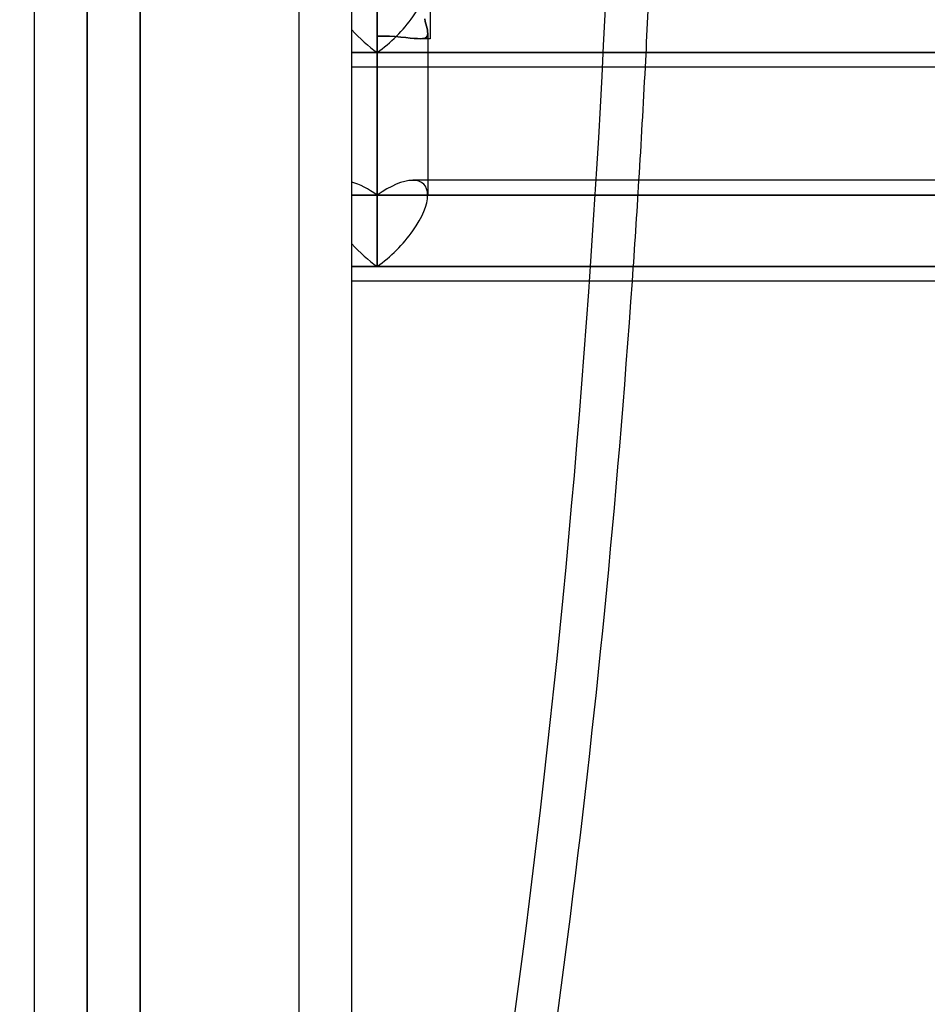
# Model space of a CAD drawing. Header units: millimetres. Extents: x -54 to 130, y -185 to 185.
# Tile 63 of 78: x -6 to 11, y 82 to 101. Entities that reach past the tile are written whole.
import ezdxf

# ---------------------------------------------------------------- set-up
doc = ezdxf.new("R2010")
doc.units = ezdxf.units.MM
doc.layers.add('MAIN-1', color=7, linetype='Continuous')
doc.layers.add('MAIN-2', color=7, linetype='Continuous')

msp = doc.modelspace()

# ---------------------------------------------------------------- linework, layer by layer
at = {"layer": 'MAIN-1'}
for p, q in [((-6, 165), (-6, -165)), ((0, -165), (0, 165)), ((1.476, 101.365), (1.476, 100.388)), ((0.476, 96.089), (0.476, 101.028)), ((1.384, 100.716), (1.372, 100.767)), ((1.396, 100.668), (1.384, 100.716)), ((1.407, 100.624), (1.396, 100.668)), ((1.416, 100.584), (1.407, 100.624)), ((1.423, 100.548), (1.416, 100.584)), ((1.427, 100.516), (1.423, 100.548)), ((1.429, 100.487), (1.427, 100.516)), ((1.429, 100.487), (1.429, 97.436)), ((1.476, 100.388), (1.429, 100.388)), ((1.429, 100.13), (11.213, 100.13)), ((11.212, 99.851), (1.429, 99.851)), ((37.447, 97.715), (1.429, 97.715)), ((0, 96.089), (0.476, 96.089)), ((0.476, 96.089), (11.215, 96.089)), ((11.212, 95.81), (0, 95.81))]:
    msp.add_line(p, q, dxfattribs=at)
for centre, major_axis, ratio, start_param, end_param in [((-71.799, 111.392), (0, 132.08), 0.587785, -1.674539, -1.658291), ((0.476, 96.762), (-0.88, -0.88), 0.414214, 1.178097, 2.748894), ((0.476, 96.762), (0.88, -0.88), 0.414214, -1.701696, -1.178097), ((-71.799, 111.392), (0, 132.08), 0.587785, -1.879188, -1.689051)]:
    msp.add_ellipse(centre, major_axis=major_axis, ratio=ratio, start_param=start_param, end_param=end_param, dxfattribs=at)
at = {"layer": 'MAIN-2'}
for p, q in [((-1, -164), (-1, 164)), ((-5, 128), (-5, 0)), ((-5, 0), (-5, 128)), ((-4, 127), (-4, 0)), ((-4, 0), (-4, 127)), ((0.476, 103.134), (0.476, 100.13)), ((0.476, 100.13), (0.476, 102.775)), ((0.476, 102.375), (0.476, 100.44)), ((0.476, 101.028), (0.476, 96.089)), ((1.372, 100.767), (1.384, 100.716)), ((1.384, 100.716), (1.396, 100.668)), ((1.396, 100.668), (1.407, 100.624)), ((1.407, 100.624), (1.416, 100.584)), ((1.416, 100.584), (1.423, 100.548)), ((0.591, 100.439), (0.476, 100.44)), ((0.476, 100.44), (0.591, 100.439)), ((0.476, 97.436), (0.476, 100.44)), ((0.476, 100.44), (0.476, 97.436)), ((0.706, 100.434), (0.591, 100.439)), ((0.591, 100.439), (0.706, 100.434)), ((0.818, 100.428), (0.706, 100.434)), ((0.706, 100.434), (0.818, 100.428)), ((0.922, 100.419), (0.818, 100.428)), ((0.818, 100.428), (0.922, 100.419)), ((1.016, 100.41), (0.922, 100.419)), ((0.922, 100.419), (1.016, 100.41)), ((1.097, 100.402), (1.016, 100.41)), ((1.016, 100.41), (1.097, 100.402)), ((1.172, 100.395), (1.097, 100.402)), ((1.097, 100.402), (1.172, 100.395)), ((1.237, 100.39), (1.172, 100.395)), ((1.172, 100.395), (1.237, 100.39)), ((1.364, 100.396), (1.33, 100.39)), ((1.33, 100.39), (1.364, 100.396)), ((1.39, 100.406), (1.364, 100.396)), ((1.364, 100.396), (1.39, 100.406)), ((1.409, 100.421), (1.39, 100.406)), ((1.39, 100.406), (1.409, 100.421)), ((1.421, 100.44), (1.409, 100.421)), ((1.409, 100.421), (1.421, 100.44)), ((1.427, 100.461), (1.421, 100.44)), ((1.421, 100.44), (1.427, 100.461)), ((1.423, 100.548), (1.427, 100.516)), ((1.427, 100.516), (1.429, 100.487)), ((1.429, 100.487), (1.427, 100.461)), ((1.427, 100.461), (1.429, 100.487)), ((1.429, 100.487), (1.429, 97.436)), ((1.288, 100.388), (1.237, 100.39)), ((1.237, 100.39), (1.288, 100.388)), ((1.476, 100.388), (1.287, 100.388)), ((1.429, 100.388), (1.287, 100.388)), ((1.33, 100.39), (1.288, 100.388)), ((1.288, 100.388), (1.33, 100.39)), ((0, 100.13), (0.476, 100.13)), ((0.476, 100.13), (0, 100.13)), ((0.476, 100.13), (1.429, 100.13)), ((11.213, 100.13), (0.476, 100.13)), ((1.429, 99.851), (0, 99.851)), ((1.429, 97.715), (1.149, 97.715)), ((0, 97.436), (0.476, 97.436)), ((0.476, 97.436), (0, 97.436)), ((0.476, 97.436), (11.213, 97.436)), ((11.213, 97.436), (0.476, 97.436)), ((0.476, 96.089), (0, 96.089)), ((11.215, 96.089), (0.476, 96.089))]:
    msp.add_line(p, q, dxfattribs=at)
for centre, major_axis, ratio, start_param, end_param in [((-72.608, 111.392), (0, -132.08), 0.587785, 1.004743, 1.570796), ((-71.799, 111.392), (0, 132.08), 0.587785, -1.658291, -1.643822), ((0.476, 100.803), (-0.88, -0.88), 0.414214, 1.178097, 2.748894), ((0.476, 100.803), (-0.88, -0.88), 0.414214, 1.178097, 2.748894), ((0.476, 100.803), (0.88, -0.88), 0.414214, -1.701696, -1.178097), ((0.476, 100.803), (0.88, -0.88), 0.414214, -1.701696, -1.178097), ((0.476, 96.762), (0.88, -0.88), 0.414214, 1.963495, 2.487094), ((0.476, 96.762), (0.88, -0.88), 0.414214, 1.963495, 2.487094), ((0.476, 96.762), (-0.88, -0.88), 0.414214, -2.737442, -1.963495), ((0.476, 96.762), (-0.88, -0.88), 0.414214, -2.737442, -1.963495), ((0.476, 96.762), (-0.88, -0.88), 0.414214, 2.748894, 3.545744), ((0.476, 96.762), (-0.88, -0.88), 0.414214, 2.748894, 3.545744), ((-71.799, 111.392), (0, 132.08), 0.587785, -1.689051, -1.674539), ((0.476, 96.762), (-0.88, -0.88), 0.414214, 1.178097, 2.748894), ((0.476, 96.762), (0.88, -0.88), 0.414214, -1.701696, -1.178097)]:
    msp.add_ellipse(centre, major_axis=major_axis, ratio=ratio, start_param=start_param, end_param=end_param, dxfattribs=at)

doc.saveas('drawing.dxf')
